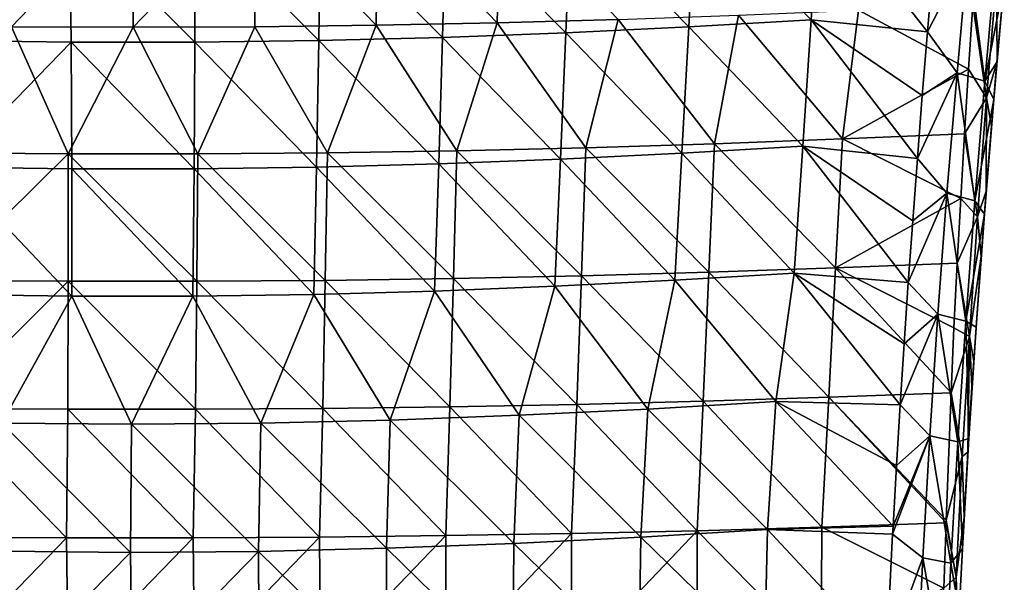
# Model space of a CAD drawing. Header units: millimetres. Extents: x -230 to 230, y 0 to 904.
# Tile 26 of 27: x -28 to 220, y 625 to 767. Entities that reach past the tile are written whole.
import ezdxf

# ---------------------------------------------------------------- set-up
doc = ezdxf.new("R2010")
doc.units = ezdxf.units.MM
doc.header["$LTSCALE"] = 81.481481
for name, color, linetype in [('27', 7, 'CONTINUOUS'), ('31', 7, 'CONTINUOUS'), ('37', 7, 'CONTINUOUS'), ('44', 7, 'CONTINUOUS'), ('46', 7, 'CONTINUOUS')]:
    doc.layers.add(name, color=color, linetype=linetype)

msp = doc.modelspace()

# ---------------------------------------------------------------- linework, layer by layer
at = {"layer": '27', "linetype": 'Continuous'}
for points in [[(62.17, 797.19, -525.12), (93.06, 797.85, -522.81), (92.33, 765.93, -514.16), (62.17, 797.19, -525.12)], [(92.33, 765.93, -514.16), (93.06, 797.85, -522.81), (122.81, 766.76, -510.97), (92.33, 765.93, -514.16)], [(-30.74, 796.79, -526.53), (0.24, 796.66, -526.98), (-30.19, 764.96, -517.85), (-30.74, 796.79, -526.53)], [(-30.19, 764.96, -517.85), (0.24, 796.66, -526.98), (0.47, 764.84, -518.29), (-30.19, 764.96, -517.85)], [(0.24, 796.66, -526.98), (31.22, 796.8, -526.51), (0.47, 764.84, -518.29), (0.24, 796.66, -526.98)], [(0.47, 764.84, -518.29), (31.22, 796.8, -526.51), (31.13, 764.96, -517.82), (0.47, 764.84, -518.29)], [(31.13, 764.96, -517.82), (31.22, 796.8, -526.51), (61.76, 765.33, -516.44), (31.13, 764.96, -517.82)], [(31.22, 796.8, -526.51), (62.17, 797.19, -525.12), (61.76, 765.33, -516.44), (31.22, 796.8, -526.51)], [(61.76, 765.33, -516.44), (62.17, 797.19, -525.12), (92.33, 765.93, -514.16), (61.76, 765.33, -516.44)], [(183.41, 769.15, -501.88), (212.3, 770.5, -496.21), (211.2, 754.24, -492.27), (183.41, 769.15, -501.88)], [(122.81, 766.76, -510.97), (153.18, 767.84, -506.87), (147.13, 735.41, -499.65), (122.81, 766.76, -510.97)], [(147.13, 735.41, -499.65), (153.18, 767.84, -506.87), (179.4, 736.66, -494.46), (147.13, 735.41, -499.65)], [(153.18, 767.84, -506.87), (183.41, 769.15, -501.88), (179.4, 736.66, -494.46), (153.18, 767.84, -506.87)], [(183.41, 769.15, -501.88), (211.2, 754.24, -492.27), (179.4, 736.66, -494.46), (183.41, 769.15, -501.88)], [(31.13, 764.96, -517.82), (61.76, 765.33, -516.44), (49.51, 733.14, -509.03), (31.13, 764.96, -517.82)], [(49.51, 733.14, -509.03), (61.76, 765.33, -516.44), (82.15, 733.65, -506.94), (49.51, 733.14, -509.03)], [(61.76, 765.33, -516.44), (92.33, 765.93, -514.16), (82.15, 733.65, -506.94), (61.76, 765.33, -516.44)], [(82.15, 733.65, -506.94), (92.33, 765.93, -514.16), (114.7, 734.4, -503.81), (82.15, 733.65, -506.94)], [(92.33, 765.93, -514.16), (122.81, 766.76, -510.97), (114.7, 734.4, -503.81), (92.33, 765.93, -514.16)], [(114.7, 734.4, -503.81), (122.81, 766.76, -510.97), (147.13, 735.41, -499.65), (114.7, 734.4, -503.81)], [(-48.58, 733.13, -509.08), (-30.19, 764.96, -517.85), (-15.89, 732.88, -510.1), (-48.58, 733.13, -509.08)], [(-30.19, 764.96, -517.85), (0.47, 764.84, -518.29), (-15.89, 732.88, -510.1), (-30.19, 764.96, -517.85)], [(-15.89, 732.88, -510.1), (0.47, 764.84, -518.29), (16.82, 732.89, -510.09), (-15.89, 732.88, -510.1)], [(0.47, 764.84, -518.29), (31.13, 764.96, -517.82), (16.82, 732.89, -510.09), (0.47, 764.84, -518.29)], [(16.82, 732.89, -510.09), (31.13, 764.96, -517.82), (49.51, 733.14, -509.03), (16.82, 732.89, -510.09)], [(179.4, 736.66, -494.46), (211.2, 754.24, -492.27), (210.18, 737.96, -488.48), (179.4, 736.66, -494.46)], [(179.4, 736.66, -494.46), (210.18, 737.96, -488.48), (209.23, 721.65, -484.84), (179.4, 736.66, -494.46)], [(114.7, 734.4, -503.81), (147.13, 735.41, -499.65), (145.69, 703.01, -492.38), (114.7, 734.4, -503.81)], [(145.69, 703.01, -492.38), (147.13, 735.41, -499.65), (177.68, 704.14, -487.26), (145.69, 703.01, -492.38)], [(147.13, 735.41, -499.65), (179.4, 736.66, -494.46), (177.68, 704.14, -487.26), (147.13, 735.41, -499.65)], [(179.4, 736.66, -494.46), (209.23, 721.65, -484.84), (177.68, 704.14, -487.26), (179.4, 736.66, -494.46)], [(-48.58, 733.13, -509.08), (-15.89, 732.88, -510.1), (-48.3, 700.96, -501.66), (-48.58, 733.13, -509.08)], [(-48.3, 700.96, -501.66), (-15.89, 732.88, -510.1), (-15.89, 700.74, -502.67), (-48.3, 700.96, -501.66)], [(-15.89, 732.88, -510.1), (16.82, 732.89, -510.09), (16.53, 700.74, -502.66), (-15.89, 732.88, -510.1)], [(-15.89, 700.74, -502.67), (-15.89, 732.88, -510.1), (16.53, 700.74, -502.66), (-15.89, 700.74, -502.67)], [(16.53, 700.74, -502.66), (16.82, 732.89, -510.09), (48.93, 700.97, -501.63), (16.53, 700.74, -502.66)], [(16.82, 732.89, -510.09), (49.51, 733.14, -509.03), (48.93, 700.97, -501.63), (16.82, 732.89, -510.09)], [(48.93, 700.97, -501.63), (49.51, 733.14, -509.03), (81.28, 701.43, -499.57), (48.93, 700.97, -501.63)], [(49.51, 733.14, -509.03), (82.15, 733.65, -506.94), (81.28, 701.43, -499.57), (49.51, 733.14, -509.03)], [(81.28, 701.43, -499.57), (82.15, 733.65, -506.94), (113.54, 702.11, -496.48), (81.28, 701.43, -499.57)], [(82.15, 733.65, -506.94), (114.7, 734.4, -503.81), (113.54, 702.11, -496.48), (82.15, 733.65, -506.94)], [(113.54, 702.11, -496.48), (114.7, 734.4, -503.81), (145.69, 703.01, -492.38), (113.54, 702.11, -496.48)], [(177.68, 704.14, -487.26), (209.23, 721.65, -484.84), (208.35, 705.33, -481.35), (177.68, 704.14, -487.26)], [(113.54, 702.11, -496.48), (145.69, 703.01, -492.38), (144.23, 670.48, -485.76), (113.54, 702.11, -496.48)], [(144.23, 670.48, -485.76), (145.69, 703.01, -492.38), (175.96, 671.49, -480.71), (144.23, 670.48, -485.76)], [(145.69, 703.01, -492.38), (177.68, 704.14, -487.26), (175.96, 671.49, -480.71), (145.69, 703.01, -492.38)], [(175.96, 671.49, -480.71), (177.68, 704.14, -487.26), (206.8, 672.6, -474.8), (175.96, 671.49, -480.71)], [(177.68, 704.14, -487.26), (208.35, 705.33, -481.35), (207.54, 688.98, -478), (177.68, 704.14, -487.26)], [(177.68, 704.14, -487.26), (207.54, 688.98, -478), (206.8, 672.6, -474.8), (177.68, 704.14, -487.26)], [(-48.3, 700.96, -501.66), (-15.89, 700.74, -502.67), (-48.09, 668.66, -494.87), (-48.3, 700.96, -501.66)], [(-48.09, 668.66, -494.87), (-15.89, 700.74, -502.67), (-15.97, 668.46, -495.88), (-48.09, 668.66, -494.87)], [(-15.97, 668.46, -495.88), (-15.89, 700.74, -502.67), (16.17, 668.46, -495.88), (-15.97, 668.46, -495.88)], [(-15.89, 700.74, -502.67), (16.53, 700.74, -502.66), (16.17, 668.46, -495.88), (-15.89, 700.74, -502.67)], [(16.17, 668.46, -495.88), (16.53, 700.74, -502.66), (48.3, 668.66, -494.86), (16.17, 668.46, -495.88)], [(16.53, 700.74, -502.66), (48.93, 700.97, -501.63), (48.3, 668.66, -494.86), (16.53, 700.74, -502.66)], [(48.3, 668.66, -494.86), (48.93, 700.97, -501.63), (80.37, 669.07, -492.84), (48.3, 668.66, -494.86)], [(48.93, 700.97, -501.63), (81.28, 701.43, -499.57), (80.37, 669.07, -492.84), (48.93, 700.97, -501.63)], [(80.37, 669.07, -492.84), (81.28, 701.43, -499.57), (112.36, 669.67, -489.8), (80.37, 669.07, -492.84)], [(81.28, 701.43, -499.57), (113.54, 702.11, -496.48), (112.36, 669.67, -489.8), (81.28, 701.43, -499.57)], [(112.36, 669.67, -489.8), (113.54, 702.11, -496.48), (144.23, 670.48, -485.76), (112.36, 669.67, -489.8)], [(144.23, 670.48, -485.76), (175.96, 671.49, -480.71), (174.23, 638.72, -474.81), (144.23, 670.48, -485.76)], [(174.23, 638.72, -474.81), (175.96, 671.49, -480.71), (205.53, 639.79, -468.85), (174.23, 638.72, -474.81)], [(175.96, 671.49, -480.71), (206.8, 672.6, -474.8), (205.56, 640.48, -468.97), (175.96, 671.49, -480.71)], [(175.96, 671.49, -480.71), (205.56, 640.48, -468.97), (205.53, 639.79, -468.85), (175.96, 671.49, -480.71)], [(-48.2, 636.23, -488.72), (-48.09, 668.66, -494.87), (-16.31, 636.04, -489.73), (-48.2, 636.23, -488.72)], [(-48.09, 668.66, -494.87), (-15.97, 668.46, -495.88), (-16.31, 636.04, -489.73), (-48.09, 668.66, -494.87)], [(-16.31, 636.04, -489.73), (-15.97, 668.46, -495.88), (15.59, 636.04, -489.74), (-16.31, 636.04, -489.73)], [(-15.97, 668.46, -495.88), (16.17, 668.46, -495.88), (15.59, 636.04, -489.74), (-15.97, 668.46, -495.88)], [(15.59, 636.04, -489.74), (16.17, 668.46, -495.88), (47.48, 636.22, -488.75), (15.59, 636.04, -489.74)], [(16.17, 668.46, -495.88), (48.3, 668.66, -494.86), (47.48, 636.22, -488.75), (16.17, 668.46, -495.88)], [(47.48, 636.22, -488.75), (48.3, 668.66, -494.86), (79.32, 636.58, -486.76), (47.48, 636.22, -488.75)], [(48.3, 668.66, -494.86), (80.37, 669.07, -492.84), (79.32, 636.58, -486.76), (48.3, 668.66, -494.86)], [(79.32, 636.58, -486.76), (80.37, 669.07, -492.84), (111.08, 637.11, -483.77), (79.32, 636.58, -486.76)], [(80.37, 669.07, -492.84), (112.36, 669.67, -489.8), (111.08, 637.11, -483.77), (80.37, 669.07, -492.84)], [(111.08, 637.11, -483.77), (112.36, 669.67, -489.8), (142.73, 637.83, -479.79), (111.08, 637.11, -483.77)], [(112.36, 669.67, -489.8), (144.23, 670.48, -485.76), (142.73, 637.83, -479.79), (112.36, 669.67, -489.8)], [(142.73, 637.83, -479.79), (144.23, 670.48, -485.76), (174.23, 638.72, -474.81), (142.73, 637.83, -479.79)], [(142.73, 637.83, -479.79), (174.23, 638.72, -474.81), (174.02, 605.89, -469.29), (142.73, 637.83, -479.79)], [(174.23, 638.72, -474.81), (205.01, 623.32, -466.09), (174.02, 605.89, -469.29), (174.23, 638.72, -474.81)], [(174.23, 638.72, -474.81), (205.53, 639.79, -468.85), (205.01, 623.32, -466.09), (174.23, 638.72, -474.81)], [(-48.2, 636.23, -488.72), (-16.31, 636.04, -489.73), (-47.67, 603.67, -483.23), (-48.2, 636.23, -488.72)], [(-47.67, 603.67, -483.23), (-16.31, 636.04, -489.73), (-15.89, 603.52, -484.23), (-47.67, 603.67, -483.23)], [(-16.31, 636.04, -489.73), (15.59, 636.04, -489.74), (-15.89, 603.52, -484.23), (-16.31, 636.04, -489.73)], [(-15.89, 603.52, -484.23), (15.59, 636.04, -489.74), (15.91, 603.52, -484.23), (-15.89, 603.52, -484.23)], [(15.59, 636.04, -489.74), (47.48, 636.22, -488.75), (15.91, 603.52, -484.23), (15.59, 636.04, -489.74)], [(15.91, 603.52, -484.23), (47.48, 636.22, -488.75), (47.7, 603.67, -483.23), (15.91, 603.52, -484.23)], [(47.48, 636.22, -488.75), (79.32, 636.58, -486.76), (47.7, 603.67, -483.23), (47.48, 636.22, -488.75)], [(47.7, 603.67, -483.23), (79.32, 636.58, -486.76), (79.43, 603.99, -481.24), (47.7, 603.67, -483.23)], [(79.32, 636.58, -486.76), (111.08, 637.11, -483.77), (79.43, 603.99, -481.24), (79.32, 636.58, -486.76)], [(79.43, 603.99, -481.24), (111.08, 637.11, -483.77), (111.08, 604.47, -478.25), (79.43, 603.99, -481.24)], [(111.08, 637.11, -483.77), (142.73, 637.83, -479.79), (111.08, 604.47, -478.25), (111.08, 637.11, -483.77)], [(111.08, 604.47, -478.25), (142.73, 637.83, -479.79), (142.63, 605.1, -474.26), (111.08, 604.47, -478.25)], [(142.63, 605.1, -474.26), (142.73, 637.83, -479.79), (174.02, 605.89, -469.29), (142.63, 605.1, -474.26)]]:
    msp.add_3dface(points, dxfattribs=at)
at = {"layer": '31', "linetype": 'Continuous'}
for points in [[(220.23, 776.22, -475.33), (218.38, 755.99, -469.59), (219.89, 772.62, -487.25), (220.23, 776.22, -475.33)], [(219.89, 772.62, -487.25), (218.38, 755.99, -469.59), (218.41, 756.25, -483.78), (219.89, 772.62, -487.25)], [(218.38, 755.99, -469.59), (217.56, 746.61, -467.01), (216.25, 730.91, -469.67), (218.38, 755.99, -469.59)], [(218.38, 755.99, -469.59), (216.25, 730.91, -469.67), (216.99, 739.86, -480.45), (218.38, 755.99, -469.59)], [(218.41, 756.25, -483.78), (218.38, 755.99, -469.59), (216.99, 739.86, -480.45), (218.41, 756.25, -483.78)], [(217.56, 746.61, -467.01), (215.2, 717.65, -459.34), (216.25, 730.91, -469.67), (217.56, 746.61, -467.01)], [(216.99, 739.86, -480.45), (216.25, 730.91, -469.67), (215.65, 723.45, -477.26), (216.99, 739.86, -480.45)], [(216.25, 730.91, -469.67), (215.2, 717.65, -459.34), (214.29, 705.74, -469.67), (216.25, 730.91, -469.67)], [(216.25, 730.91, -469.67), (214.29, 705.74, -469.67), (215.65, 723.45, -477.26), (216.25, 730.91, -469.67)], [(215.65, 723.45, -477.26), (214.29, 705.74, -469.67), (214.39, 707.02, -474.22), (215.65, 723.45, -477.26)], [(215.2, 717.65, -459.34), (213.1, 689.21, -452.27), (214.29, 705.74, -469.67), (215.2, 717.65, -459.34)], [(214.29, 705.74, -469.67), (212.51, 680.57, -469.62), (214.39, 707.02, -474.22), (214.29, 705.74, -469.67)], [(214.29, 705.74, -469.67), (213.1, 689.21, -452.27), (212.51, 680.57, -469.62), (214.29, 705.74, -469.67)], [(213.1, 689.21, -452.27), (211.26, 661.1, -445.75), (212.51, 680.57, -469.62), (213.1, 689.21, -452.27)], [(212.51, 680.57, -469.62), (211.26, 661.1, -445.75), (212.08, 674.12, -468.56), (212.51, 680.57, -469.62)], [(212.08, 674.12, -468.56), (211.26, 661.1, -445.75), (211.05, 657.64, -465.95), (212.08, 674.12, -468.56)], [(211.26, 661.1, -445.75), (209.65, 633.22, -439.76), (211.05, 657.64, -465.95), (211.26, 661.1, -445.75)], [(211.05, 657.64, -465.95), (209.65, 633.22, -439.76), (210.08, 641.15, -463.47), (211.05, 657.64, -465.95)], [(210.08, 641.15, -463.47), (208.84, 617.53, -436.59), (208.61, 612.84, -459.57), (210.08, 641.15, -463.47)], [(209.65, 633.22, -439.76), (208.84, 617.53, -436.59), (210.08, 641.15, -463.47), (209.65, 633.22, -439.76)]]:
    msp.add_3dface(points, dxfattribs=at)
at = {"layer": '37', "linetype": 'Continuous'}
for points in [[(173.62, 798.45, -470.08), (142.35, 796.71, -475.73), (171.52, 766.71, -460.7), (173.62, 798.45, -470.08)], [(200.86, 763.66, -454.83), (173.62, 798.45, -470.08), (171.52, 766.71, -460.7), (200.86, 763.66, -454.83)], [(202.24, 779.93, -459.43), (173.62, 798.45, -470.08), (200.86, 763.66, -454.83), (202.24, 779.93, -459.43)], [(110.93, 795.21, -480.42), (79.39, 794.05, -484.01), (109.65, 763.45, -471.27), (110.93, 795.21, -480.42)], [(140.66, 764.96, -466.47), (110.93, 795.21, -480.42), (109.65, 763.45, -471.27), (140.66, 764.96, -466.47)], [(142.35, 796.71, -475.73), (110.93, 795.21, -480.42), (140.66, 764.96, -466.47), (142.35, 796.71, -475.73)], [(171.52, 766.71, -460.7), (142.35, 796.71, -475.73), (140.66, 764.96, -466.47), (171.52, 766.71, -460.7)], [(-15.59, 792.84, -487.69), (-47.27, 793.25, -486.45), (-46.45, 761.47, -477.5), (-15.59, 792.84, -487.69)], [(-15.2, 761.04, -478.77), (-15.59, 792.84, -487.69), (-46.45, 761.47, -477.5), (-15.2, 761.04, -478.77)], [(16.1, 792.84, -487.69), (-15.59, 792.84, -487.69), (16.07, 761.04, -478.76), (16.1, 792.84, -487.69)], [(16.07, 761.04, -478.76), (-15.59, 792.84, -487.69), (-15.2, 761.04, -478.77), (16.07, 761.04, -478.76)], [(47.33, 761.47, -477.47), (16.1, 792.84, -487.69), (16.07, 761.04, -478.76), (47.33, 761.47, -477.47)], [(47.77, 793.25, -486.44), (16.1, 792.84, -487.69), (47.33, 761.47, -477.47), (47.77, 793.25, -486.44)], [(78.53, 762.28, -474.95), (47.77, 793.25, -486.44), (47.33, 761.47, -477.47), (78.53, 762.28, -474.95)], [(79.39, 794.05, -484.01), (47.77, 793.25, -486.44), (78.53, 762.28, -474.95), (79.39, 794.05, -484.01)], [(109.65, 763.45, -471.27), (79.39, 794.05, -484.01), (78.53, 762.28, -474.95), (109.65, 763.45, -471.27)], [(171.52, 766.71, -460.7), (140.66, 764.96, -466.47), (169.4, 734.81, -451.96), (171.52, 766.71, -460.7)], [(198.3, 731.71, -446.21), (171.52, 766.71, -460.7), (169.4, 734.81, -451.96), (198.3, 731.71, -446.21)], [(200.86, 763.66, -454.83), (171.52, 766.71, -460.7), (199.55, 747.59, -450.42), (200.86, 763.66, -454.83)], [(199.55, 747.59, -450.42), (171.52, 766.71, -460.7), (198.3, 731.71, -446.21), (199.55, 747.59, -450.42)], [(109.65, 763.45, -471.27), (78.53, 762.28, -474.95), (108.3, 731.54, -462.77), (109.65, 763.45, -471.27)], [(138.92, 733.05, -457.86), (109.65, 763.45, -471.27), (108.3, 731.54, -462.77), (138.92, 733.05, -457.86)], [(140.66, 764.96, -466.47), (109.65, 763.45, -471.27), (138.92, 733.05, -457.86), (140.66, 764.96, -466.47)], [(169.4, 734.81, -451.96), (140.66, 764.96, -466.47), (138.92, 733.05, -457.86), (169.4, 734.81, -451.96)], [(-15.2, 761.04, -478.77), (-46.45, 761.47, -477.5), (-45.85, 729.52, -469.16), (-15.2, 761.04, -478.77)], [(-14.99, 729.09, -470.47), (-15.2, 761.04, -478.77), (-45.85, 729.52, -469.16), (-14.99, 729.09, -470.47)], [(16.07, 761.04, -478.76), (-15.2, 761.04, -478.77), (15.89, 729.09, -470.47), (16.07, 761.04, -478.76)], [(15.89, 729.09, -470.47), (-15.2, 761.04, -478.77), (-14.99, 729.09, -470.47), (15.89, 729.09, -470.47)], [(46.75, 729.52, -469.13), (16.07, 761.04, -478.76), (15.89, 729.09, -470.47), (46.75, 729.52, -469.13)], [(47.33, 761.47, -477.47), (16.07, 761.04, -478.76), (46.75, 729.52, -469.13), (47.33, 761.47, -477.47)], [(77.56, 730.35, -466.54), (47.33, 761.47, -477.47), (46.75, 729.52, -469.13), (77.56, 730.35, -466.54)], [(78.53, 762.28, -474.95), (47.33, 761.47, -477.47), (77.56, 730.35, -466.54), (78.53, 762.28, -474.95)], [(108.3, 731.54, -462.77), (78.53, 762.28, -474.95), (77.56, 730.35, -466.54), (108.3, 731.54, -462.77)], [(138.92, 733.05, -457.86), (108.3, 731.54, -462.77), (137.12, 700.99, -449.92), (138.92, 733.05, -457.86)], [(167.25, 702.76, -443.89), (138.92, 733.05, -457.86), (137.12, 700.99, -449.92), (167.25, 702.76, -443.89)], [(169.4, 734.81, -451.96), (138.92, 733.05, -457.86), (167.25, 702.76, -443.89), (169.4, 734.81, -451.96)], [(196.01, 700.42, -438.32), (169.4, 734.81, -451.96), (167.25, 702.76, -443.89), (196.01, 700.42, -438.32)], [(198.3, 731.71, -446.21), (169.4, 734.81, -451.96), (197.12, 715.99, -442.18), (198.3, 731.71, -446.21)], [(197.12, 715.99, -442.18), (169.4, 734.81, -451.96), (196.01, 700.42, -438.32), (197.12, 715.99, -442.18)], [(77.56, 730.35, -466.54), (46.75, 729.52, -469.13), (76.46, 698.27, -458.78), (77.56, 730.35, -466.54)], [(106.84, 699.47, -454.93), (77.56, 730.35, -466.54), (76.46, 698.27, -458.78), (106.84, 699.47, -454.93)], [(108.3, 731.54, -462.77), (77.56, 730.35, -466.54), (106.84, 699.47, -454.93), (108.3, 731.54, -462.77)], [(137.12, 700.99, -449.92), (108.3, 731.54, -462.77), (106.84, 699.47, -454.93), (137.12, 700.99, -449.92)], [(-14.99, 729.09, -470.47), (-45.85, 729.52, -469.16), (-15.01, 696.99, -462.8), (-14.99, 729.09, -470.47)], [(-15.01, 696.99, -462.8), (-45.85, 729.52, -469.16), (-45.51, 697.44, -461.43), (-15.01, 696.99, -462.8)], [(15.51, 696.99, -462.8), (-14.99, 729.09, -470.47), (-15.01, 696.99, -462.8), (15.51, 696.99, -462.8)], [(15.89, 729.09, -470.47), (-14.99, 729.09, -470.47), (15.51, 696.99, -462.8), (15.89, 729.09, -470.47)], [(46.01, 697.43, -461.43), (15.89, 729.09, -470.47), (15.51, 696.99, -462.8), (46.01, 697.43, -461.43)], [(46.75, 729.52, -469.13), (15.89, 729.09, -470.47), (46.01, 697.43, -461.43), (46.75, 729.52, -469.13)], [(76.46, 698.27, -458.78), (46.75, 729.52, -469.13), (46.01, 697.43, -461.43), (76.46, 698.27, -458.78)], [(137.12, 700.99, -449.92), (106.84, 699.47, -454.93), (130.33, 668.52, -443.56), (137.12, 700.99, -449.92)], [(162.62, 670.43, -437.01), (137.12, 700.99, -449.92), (130.33, 668.52, -443.56), (162.62, 670.43, -437.01)], [(167.25, 702.76, -443.89), (137.12, 700.99, -449.92), (162.62, 670.43, -437.01), (167.25, 702.76, -443.89)], [(193.97, 669.55, -431.1), (167.25, 702.76, -443.89), (162.62, 670.43, -437.01), (193.97, 669.55, -431.1)], [(196.01, 700.42, -438.32), (167.25, 702.76, -443.89), (194.95, 684.94, -434.63), (196.01, 700.42, -438.32)], [(194.95, 684.94, -434.63), (167.25, 702.76, -443.89), (193.97, 669.55, -431.1), (194.95, 684.94, -434.63)], [(76.46, 698.27, -458.78), (46.01, 697.43, -461.43), (65.34, 665.73, -452.71), (76.46, 698.27, -458.78)], [(97.89, 666.93, -448.83), (76.46, 698.27, -458.78), (65.34, 665.73, -452.71), (97.89, 666.93, -448.83)], [(106.84, 699.47, -454.93), (76.46, 698.27, -458.78), (97.89, 666.93, -448.83), (106.84, 699.47, -454.93)], [(130.33, 668.52, -443.56), (106.84, 699.47, -454.93), (97.89, 666.93, -448.83), (130.33, 668.52, -443.56)], [(-15.01, 696.99, -462.8), (-45.51, 697.44, -461.43), (-32.62, 664.98, -455.09), (-15.01, 696.99, -462.8)], [(0.05, 664.7, -455.94), (-15.01, 696.99, -462.8), (-32.62, 664.98, -455.09), (0.05, 664.7, -455.94)], [(15.51, 696.99, -462.8), (-15.01, 696.99, -462.8), (0.05, 664.7, -455.94), (15.51, 696.99, -462.8)], [(32.71, 664.96, -455.12), (15.51, 696.99, -462.8), (0.05, 664.7, -455.94), (32.71, 664.96, -455.12)], [(46.01, 697.43, -461.43), (15.51, 696.99, -462.8), (32.71, 664.96, -455.12), (46.01, 697.43, -461.43)], [(65.34, 665.73, -452.71), (46.01, 697.43, -461.43), (32.71, 664.96, -455.12), (65.34, 665.73, -452.71)], [(130.33, 668.52, -443.56), (97.89, 666.93, -448.83), (128.58, 636.19, -436.95), (130.33, 668.52, -443.56)], [(160.5, 638.11, -430.3), (130.33, 668.52, -443.56), (128.58, 636.19, -436.95), (160.5, 638.11, -430.3)], [(162.62, 670.43, -437.01), (130.33, 668.52, -443.56), (160.5, 638.11, -430.3), (162.62, 670.43, -437.01)], [(192.18, 638.96, -424.51), (162.62, 670.43, -437.01), (160.5, 638.11, -430.3), (192.18, 638.96, -424.51)], [(193.97, 669.55, -431.1), (162.62, 670.43, -437.01), (193.04, 654.23, -427.73), (193.97, 669.55, -431.1)], [(193.04, 654.23, -427.73), (162.62, 670.43, -437.01), (192.18, 638.96, -424.51), (193.04, 654.23, -427.73)], [(65.34, 665.73, -452.71), (32.71, 664.96, -455.12), (64.36, 633.39, -446.26), (65.34, 665.73, -452.71)], [(96.52, 634.6, -442.3), (65.34, 665.73, -452.71), (64.36, 633.39, -446.26), (96.52, 634.6, -442.3)], [(97.89, 666.93, -448.83), (65.34, 665.73, -452.71), (96.52, 634.6, -442.3), (97.89, 666.93, -448.83)], [(128.58, 636.19, -436.95), (97.89, 666.93, -448.83), (96.52, 634.6, -442.3), (128.58, 636.19, -436.95)], [(0.05, 664.7, -455.94), (-32.62, 664.98, -455.09), (-0.16, 632.34, -449.55), (0.05, 664.7, -455.94)], [(-0.16, 632.34, -449.55), (-32.62, 664.98, -455.09), (-32.43, 632.63, -448.66), (-0.16, 632.34, -449.55)], [(32.12, 632.61, -448.71), (0.05, 664.7, -455.94), (-0.16, 632.34, -449.55), (32.12, 632.61, -448.71)], [(32.71, 664.96, -455.12), (0.05, 664.7, -455.94), (32.12, 632.61, -448.71), (32.71, 664.96, -455.12)], [(64.36, 633.39, -446.26), (32.71, 664.96, -455.12), (32.12, 632.61, -448.71), (64.36, 633.39, -446.26)], [(192.18, 638.96, -424.51), (160.5, 638.11, -430.3), (192.06, 636.93, -424.09), (192.18, 638.96, -424.51)], [(128.58, 636.19, -436.95), (96.52, 634.6, -442.3), (128.05, 603.81, -430.78), (128.58, 636.19, -436.95)], [(159.74, 605.76, -423.94), (128.58, 636.19, -436.95), (128.05, 603.81, -430.78), (159.74, 605.76, -423.94)], [(160.5, 638.11, -430.3), (128.58, 636.19, -436.95), (159.74, 605.76, -423.94), (160.5, 638.11, -430.3)], [(190.51, 605.89, -418.01), (160.5, 638.11, -430.3), (159.74, 605.76, -423.94), (190.51, 605.89, -418.01)], [(192.06, 636.93, -424.09), (160.5, 638.11, -430.3), (190.51, 605.89, -418.01), (192.06, 636.93, -424.09)], [(64.36, 633.39, -446.26), (32.12, 632.61, -448.71), (64.28, 600.96, -440.36), (64.36, 633.39, -446.26)], [(96.22, 602.2, -436.28), (64.36, 633.39, -446.26), (64.28, 600.96, -440.36), (96.22, 602.2, -436.28)], [(96.52, 634.6, -442.3), (64.36, 633.39, -446.26), (96.22, 602.2, -436.28), (96.52, 634.6, -442.3)], [(128.05, 603.81, -430.78), (96.52, 634.6, -442.3), (96.22, 602.2, -436.28), (128.05, 603.81, -430.78)], [(-0.16, 632.34, -449.55), (-32.43, 632.63, -448.66), (-31.81, 600.17, -442.9), (-0.16, 632.34, -449.55)], [(0.24, 599.87, -443.79), (-0.16, 632.34, -449.55), (-31.81, 600.17, -442.9), (0.24, 599.87, -443.79)], [(32.12, 632.61, -448.71), (-0.16, 632.34, -449.55), (0.24, 599.87, -443.79), (32.12, 632.61, -448.71)], [(32.28, 600.15, -442.91), (32.12, 632.61, -448.71), (0.24, 599.87, -443.79), (32.28, 600.15, -442.91)], [(64.28, 600.96, -440.36), (32.12, 632.61, -448.71), (32.28, 600.15, -442.91), (64.28, 600.96, -440.36)]]:
    msp.add_3dface(points, dxfattribs=at)
at = {"layer": '44', "linetype": 'Continuous'}
for points in [[(215.76, 747.06, -487.38), (212.3, 770.5, -496.21), (218.29, 776.99, -494.25), (215.76, 747.06, -487.38)], [(218.41, 756.25, -483.78), (215.76, 747.06, -487.38), (218.29, 776.99, -494.25), (218.41, 756.25, -483.78)], [(219.89, 772.62, -487.25), (218.41, 756.25, -483.78), (218.29, 776.99, -494.25), (219.89, 772.62, -487.25)], [(211.2, 754.24, -492.27), (212.3, 770.5, -496.21), (215.76, 747.06, -487.38), (211.2, 754.24, -492.27)], [(218.41, 756.25, -483.78), (216.99, 739.86, -480.45), (215.76, 747.06, -487.38), (218.41, 756.25, -483.78)], [(210.18, 737.96, -488.48), (211.2, 754.24, -492.27), (215.76, 747.06, -487.38), (210.18, 737.96, -488.48)], [(213.47, 716.99, -480.98), (210.18, 737.96, -488.48), (215.76, 747.06, -487.38), (213.47, 716.99, -480.98)], [(215.65, 723.45, -477.26), (213.47, 716.99, -480.98), (215.76, 747.06, -487.38), (215.65, 723.45, -477.26)], [(216.99, 739.86, -480.45), (215.65, 723.45, -477.26), (215.76, 747.06, -487.38), (216.99, 739.86, -480.45)], [(209.23, 721.65, -484.84), (210.18, 737.96, -488.48), (213.47, 716.99, -480.98), (209.23, 721.65, -484.84)], [(215.65, 723.45, -477.26), (214.39, 707.02, -474.22), (213.47, 716.99, -480.98), (215.65, 723.45, -477.26)], [(208.35, 705.33, -481.35), (209.23, 721.65, -484.84), (213.47, 716.99, -480.98), (208.35, 705.33, -481.35)], [(211.43, 686.8, -475.06), (208.35, 705.33, -481.35), (213.47, 716.99, -480.98), (211.43, 686.8, -475.06)], [(214.39, 707.02, -474.22), (211.43, 686.8, -475.06), (213.47, 716.99, -480.98), (214.39, 707.02, -474.22)], [(214.39, 707.02, -474.22), (212.51, 680.57, -469.62), (211.43, 686.8, -475.06), (214.39, 707.02, -474.22)], [(207.54, 688.98, -478), (208.35, 705.33, -481.35), (211.43, 686.8, -475.06), (207.54, 688.98, -478)], [(206.8, 672.6, -474.8), (207.54, 688.98, -478), (211.43, 686.8, -475.06), (206.8, 672.6, -474.8)], [(209.64, 656.5, -469.62), (206.8, 672.6, -474.8), (211.43, 686.8, -475.06), (209.64, 656.5, -469.62)], [(211.05, 657.64, -465.95), (209.64, 656.5, -469.62), (211.43, 686.8, -475.06), (211.05, 657.64, -465.95)], [(212.08, 674.12, -468.56), (211.05, 657.64, -465.95), (211.43, 686.8, -475.06), (212.08, 674.12, -468.56)], [(212.51, 680.57, -469.62), (212.08, 674.12, -468.56), (211.43, 686.8, -475.06), (212.51, 680.57, -469.62)], [(205.56, 640.48, -468.97), (206.8, 672.6, -474.8), (209.64, 656.5, -469.62), (205.56, 640.48, -468.97)], [(208.11, 626.1, -464.67), (205.56, 640.48, -468.97), (209.64, 656.5, -469.62), (208.11, 626.1, -464.67)], [(210.08, 641.15, -463.47), (208.11, 626.1, -464.67), (209.64, 656.5, -469.62), (210.08, 641.15, -463.47)], [(211.05, 657.64, -465.95), (210.08, 641.15, -463.47), (209.64, 656.5, -469.62), (211.05, 657.64, -465.95)], [(210.08, 641.15, -463.47), (208.61, 612.84, -459.57), (208.11, 626.1, -464.67), (210.08, 641.15, -463.47)], [(205.01, 623.32, -466.09), (205.53, 639.79, -468.85), (208.11, 626.1, -464.67), (205.01, 623.32, -466.09)], [(205.53, 639.79, -468.85), (205.56, 640.48, -468.97), (208.11, 626.1, -464.67), (205.53, 639.79, -468.85)], [(206.84, 595.6, -460.21), (205.01, 623.32, -466.09), (208.11, 626.1, -464.67), (206.84, 595.6, -460.21)], [(208.61, 612.84, -459.57), (206.84, 595.6, -460.21), (208.11, 626.1, -464.67), (208.61, 612.84, -459.57)]]:
    msp.add_3dface(points, dxfattribs=at)
at = {"layer": '46', "linetype": 'Continuous'}
for points in [[(202.24, 779.93, -459.43), (200.86, 763.66, -454.83), (211.07, 783.49, -461.81), (202.24, 779.93, -459.43)], [(211.07, 783.49, -461.81), (200.86, 763.66, -454.83), (208.3, 753.29, -453.32), (211.07, 783.49, -461.81)], [(211.07, 783.49, -461.81), (208.3, 753.29, -453.32), (215.28, 751.2, -459.03), (211.07, 783.49, -461.81)], [(218.03, 781.24, -467.5), (211.07, 783.49, -461.81), (215.28, 751.2, -459.03), (218.03, 781.24, -467.5)], [(220.23, 776.22, -475.33), (218.03, 781.24, -467.5), (215.28, 751.2, -459.03), (220.23, 776.22, -475.33)], [(218.38, 755.99, -469.59), (220.23, 776.22, -475.33), (215.28, 751.2, -459.03), (218.38, 755.99, -469.59)], [(200.86, 763.66, -454.83), (199.55, 747.59, -450.42), (208.3, 753.29, -453.32), (200.86, 763.66, -454.83)], [(217.56, 746.61, -467.01), (218.38, 755.99, -469.59), (215.28, 751.2, -459.03), (217.56, 746.61, -467.01)], [(199.55, 747.59, -450.42), (198.3, 731.71, -446.21), (208.3, 753.29, -453.32), (199.55, 747.59, -450.42)], [(208.3, 753.29, -453.32), (198.3, 731.71, -446.21), (205.77, 722.94, -445.27), (208.3, 753.29, -453.32)], [(208.3, 753.29, -453.32), (205.77, 722.94, -445.27), (212.78, 721.01, -451.01), (208.3, 753.29, -453.32)], [(215.28, 751.2, -459.03), (208.3, 753.29, -453.32), (212.78, 721.01, -451.01), (215.28, 751.2, -459.03)], [(217.56, 746.61, -467.01), (215.28, 751.2, -459.03), (212.78, 721.01, -451.01), (217.56, 746.61, -467.01)], [(215.2, 717.65, -459.34), (217.56, 746.61, -467.01), (212.78, 721.01, -451.01), (215.2, 717.65, -459.34)], [(198.3, 731.71, -446.21), (197.12, 715.99, -442.18), (205.77, 722.94, -445.27), (198.3, 731.71, -446.21)], [(197.12, 715.99, -442.18), (196.01, 700.42, -438.32), (205.77, 722.94, -445.27), (197.12, 715.99, -442.18)], [(205.77, 722.94, -445.27), (196.01, 700.42, -438.32), (203.49, 692.43, -437.71), (205.77, 722.94, -445.27)], [(205.77, 722.94, -445.27), (203.49, 692.43, -437.71), (210.53, 690.68, -443.48), (205.77, 722.94, -445.27)], [(212.78, 721.01, -451.01), (205.77, 722.94, -445.27), (210.53, 690.68, -443.48), (212.78, 721.01, -451.01)], [(215.2, 717.65, -459.34), (212.78, 721.01, -451.01), (210.53, 690.68, -443.48), (215.2, 717.65, -459.34)], [(213.1, 689.21, -452.27), (215.2, 717.65, -459.34), (210.53, 690.68, -443.48), (213.1, 689.21, -452.27)], [(196.01, 700.42, -438.32), (194.95, 684.94, -434.63), (203.49, 692.43, -437.71), (196.01, 700.42, -438.32)], [(194.95, 684.94, -434.63), (193.97, 669.55, -431.1), (203.49, 692.43, -437.71), (194.95, 684.94, -434.63)], [(203.49, 692.43, -437.71), (193.97, 669.55, -431.1), (201.47, 661.78, -430.66), (203.49, 692.43, -437.71)], [(203.49, 692.43, -437.71), (201.47, 661.78, -430.66), (208.53, 660.21, -436.45), (203.49, 692.43, -437.71)], [(210.53, 690.68, -443.48), (203.49, 692.43, -437.71), (208.53, 660.21, -436.45), (210.53, 690.68, -443.48)], [(211.26, 661.1, -445.75), (210.53, 690.68, -443.48), (208.53, 660.21, -436.45), (211.26, 661.1, -445.75)], [(211.26, 661.1, -445.75), (213.1, 689.21, -452.27), (210.53, 690.68, -443.48), (211.26, 661.1, -445.75)], [(193.97, 669.55, -431.1), (193.04, 654.23, -427.73), (201.47, 661.78, -430.66), (193.97, 669.55, -431.1)], [(192.18, 638.96, -424.51), (192.06, 636.93, -424.09), (201.47, 661.78, -430.66), (192.18, 638.96, -424.51)], [(201.47, 661.78, -430.66), (192.06, 636.93, -424.09), (199.71, 630.99, -424.14), (201.47, 661.78, -430.66)], [(193.04, 654.23, -427.73), (192.18, 638.96, -424.51), (201.47, 661.78, -430.66), (193.04, 654.23, -427.73)], [(201.47, 661.78, -430.66), (199.71, 630.99, -424.14), (206.78, 629.6, -429.95), (201.47, 661.78, -430.66)], [(208.53, 660.21, -436.45), (201.47, 661.78, -430.66), (206.78, 629.6, -429.95), (208.53, 660.21, -436.45)], [(209.65, 633.22, -439.76), (211.26, 661.1, -445.75), (208.53, 660.21, -436.45), (209.65, 633.22, -439.76)], [(209.65, 633.22, -439.76), (208.53, 660.21, -436.45), (206.78, 629.6, -429.95), (209.65, 633.22, -439.76)], [(192.06, 636.93, -424.09), (190.51, 605.89, -418.01), (199.71, 630.99, -424.14), (192.06, 636.93, -424.09)], [(199.71, 630.99, -424.14), (190.51, 605.89, -418.01), (198.2, 600.07, -418.16), (199.71, 630.99, -424.14)], [(199.71, 630.99, -424.14), (198.2, 600.07, -418.16), (205.29, 598.86, -424), (199.71, 630.99, -424.14)], [(206.78, 629.6, -429.95), (199.71, 630.99, -424.14), (205.29, 598.86, -424), (206.78, 629.6, -429.95)], [(208.84, 617.53, -436.59), (209.65, 633.22, -439.76), (206.78, 629.6, -429.95), (208.84, 617.53, -436.59)], [(208.84, 617.53, -436.59), (206.78, 629.6, -429.95), (205.29, 598.86, -424), (208.84, 617.53, -436.59)]]:
    msp.add_3dface(points, dxfattribs=at)

doc.saveas('drawing.dxf')
